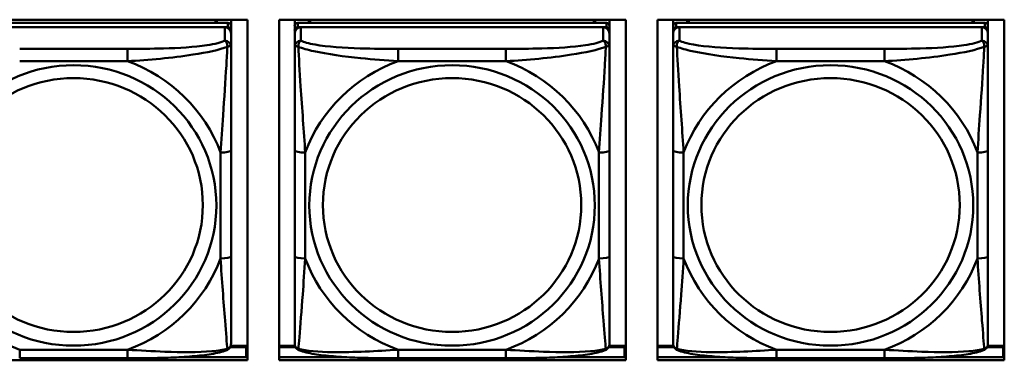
# Model space of a CAD drawing. Header units: inches. Extents: x 2.9 to 75, y -2.3 to 43.7.
# Tile 44 of 155: x 39.836 to 41.683, y 14.007 to 14.645. Entities that reach past the tile are written whole.
import ezdxf

# ---------------------------------------------------------------- set-up
doc = ezdxf.new("R2010")
doc.units = ezdxf.units.IN
doc.header["$MEASUREMENT"] = 0
doc.layers.add('Visible Edges(ROSSANSI)', color=7, linetype='Continuous', lineweight=50)
doc.layers.add('Visible Tangent Edges(ROSSANSI)', color=7, linetype='Continuous', lineweight=50)

msp = doc.modelspace()

# ---------------------------------------------------------------- linework, layer by layer
at = {"layer": 'Visible Edges(ROSSANSI)'}
for p, q in [((39.6124, 14.6452), (40.263, 14.6452)), ((40.2264, 14.6391), (39.6476, 14.6391)), ((39.6476, 14.6309), (40.2264, 14.6309)), ((40.2205, 14.6309), (39.6535, 14.6309)), ((40.205, 14.6452), (40.2019, 14.6391)), ((40.2057, 14.6452), (40.2057, 14.6391)), ((40.2323, 14.6452), (40.2323, 14.6333)), ((40.2323, 14.6251), (40.2323, 14.6333)), ((40.263, 14.6452), (40.263, 14.0065)), ((40.3224, 14.0065), (40.3224, 14.6452)), ((40.3224, 14.6452), (40.973, 14.6452)), ((40.3517, 14.6333), (40.3517, 14.6452)), ((40.3517, 14.6333), (40.3517, 14.6251)), ((40.9364, 14.6391), (40.3576, 14.6391)), ((40.3576, 14.6309), (40.9364, 14.6309)), ((40.9305, 14.6309), (40.3635, 14.6309)), ((40.3783, 14.6391), (40.3783, 14.6452)), ((40.3821, 14.6391), (40.379, 14.6452)), ((40.915, 14.6452), (40.9119, 14.6391)), ((40.9157, 14.6452), (40.9157, 14.6391)), ((40.9423, 14.6452), (40.9423, 14.6333)), ((40.9423, 14.6251), (40.9423, 14.6333)), ((40.973, 14.6452), (40.973, 14.0065)), ((41.0324, 14.0065), (41.0324, 14.6452)), ((41.0324, 14.6452), (41.683, 14.6452)), ((41.0617, 14.6333), (41.0617, 14.6452)), ((41.0617, 14.6333), (41.0617, 14.6251)), ((41.6464, 14.6391), (41.0676, 14.6391)), ((41.0676, 14.6309), (41.6464, 14.6309)), ((41.6405, 14.6309), (41.0735, 14.6309)), ((41.0883, 14.6391), (41.0883, 14.6452)), ((41.0921, 14.6391), (41.089, 14.6452)), ((41.625, 14.6452), (41.6219, 14.6391)), ((41.6257, 14.6452), (41.6257, 14.6391)), ((41.6523, 14.6452), (41.6523, 14.6333)), ((41.6523, 14.6251), (41.6523, 14.6333)), ((41.683, 14.6452), (41.683, 14.0065)), ((40.2323, 14.6251), (40.2323, 14.6193)), ((40.2323, 14.5944), (40.2323, 14.6193)), ((40.3517, 14.6193), (40.3517, 14.6251)), ((40.3517, 14.6193), (40.3517, 14.5944)), ((40.9423, 14.6251), (40.9423, 14.6193)), ((40.9423, 14.5944), (40.9423, 14.6193)), ((41.0617, 14.6193), (41.0617, 14.6251)), ((41.0617, 14.6193), (41.0617, 14.5944)), ((41.6523, 14.6251), (41.6523, 14.6193)), ((41.6523, 14.5944), (41.6523, 14.6193)), ((40.2323, 14.2013), (40.2323, 14.3999)), ((40.3517, 14.3999), (40.3517, 14.2013)), ((40.9423, 14.2013), (40.9423, 14.3999)), ((41.0617, 14.3999), (41.0617, 14.2013)), ((41.6523, 14.2013), (41.6523, 14.3999)), ((40.2307, 14.0313), (40.2607, 14.0313)), ((40.263, 14.0336), (40.2317, 14.0336)), ((40.2607, 14.0313), (40.2607, 14.0126)), ((40.263, 14.0235), (40.2607, 14.0235)), ((40.3523, 14.0336), (40.3224, 14.0336)), ((40.3224, 14.0313), (40.3533, 14.0313)), ((40.9407, 14.0313), (40.9707, 14.0313)), ((40.973, 14.0336), (40.9417, 14.0336)), ((40.9707, 14.0313), (40.9707, 14.0126)), ((40.973, 14.0235), (40.9707, 14.0235)), ((41.0623, 14.0336), (41.0324, 14.0336)), ((41.0324, 14.0313), (41.0633, 14.0313)), ((41.6507, 14.0313), (41.6807, 14.0313)), ((41.683, 14.0336), (41.6517, 14.0336)), ((41.6807, 14.0313), (41.6807, 14.0126)), ((41.683, 14.0235), (41.6807, 14.0235)), ((40.263, 14.0065), (39.6124, 14.0065)), ((40.0381, 14.0103), (39.8358, 14.0103)), ((40.1397, 14.0126), (40.263, 14.0126)), ((40.3224, 14.0126), (40.4443, 14.0126)), ((40.973, 14.0065), (40.3224, 14.0065)), ((40.7481, 14.0103), (40.5458, 14.0103)), ((40.8497, 14.0126), (40.973, 14.0126)), ((41.0324, 14.0126), (41.1543, 14.0126)), ((41.683, 14.0065), (41.0324, 14.0065)), ((41.4581, 14.0103), (41.2558, 14.0103)), ((41.5597, 14.0126), (41.683, 14.0126))]:
    msp.add_line(p, q, dxfattribs=at)
for centre, major_axis, start_param, end_param in [((40.2205, 14.6193), (0.0118, 0), 0, 1.570796), ((40.2264, 14.6333), (0.00591, 0), 0, 1.570796), ((40.2264, 14.6251), (0.00591, 0), 0, 1.570796), ((40.3576, 14.6333), (-0.00591, 0), 4.712389, 6.283185), ((40.3576, 14.6251), (-0.00591, 0), 4.712389, 6.283185), ((40.3635, 14.6193), (-0.0118, 0), 4.712389, 6.283185), ((40.9305, 14.6193), (0.0118, 0), 0, 1.570796), ((40.9364, 14.6333), (0.00591, 0), 0, 1.570796), ((40.9364, 14.6251), (0.00591, 0), 0, 1.570796), ((41.0676, 14.6333), (-0.00591, 0), 4.712389, 6.283185), ((41.0676, 14.6251), (-0.00591, 0), 4.712389, 6.283185), ((41.0735, 14.6193), (-0.0118, 0), 4.712389, 6.283185), ((41.6405, 14.6193), (0.0118, 0), 0, 1.570796), ((41.6464, 14.6333), (0.00591, 0), 0, 1.570796), ((41.6464, 14.6251), (0.00591, 0), 0, 1.570796)]:
    msp.add_ellipse(centre, major_axis=major_axis, ratio=0.981793, start_param=start_param, end_param=end_param, dxfattribs=at)
for points, knots in [([(40.2323, 14.3999), (40.2323, 14.4231), (40.2323, 14.4469), (40.2323, 14.4705), (40.2323, 14.5016), (40.2323, 14.5339), (40.2323, 14.5607), (40.2323, 14.5746), (40.2323, 14.5867), (40.2323, 14.5944)], [0.2569537, 0.2569537, 0.2569537, 0.2569537, 0.4371919, 0.4371919, 0.4371919, 0.6739428, 0.6739428, 0.6739428, 0.7963818, 0.7963818, 0.7963818, 0.7963818]), ([(40.3517, 14.5944), (40.3517, 14.5853), (40.3517, 14.57), (40.3517, 14.5528), (40.3517, 14.5264), (40.3517, 14.4961), (40.3517, 14.4667), (40.3517, 14.4443), (40.3517, 14.4219), (40.3517, 14.3999)], [-0.7968224, -0.7968224, -0.7968224, -0.7968224, -0.6514613, -0.6514613, -0.6514613, -0.427691, -0.427691, -0.427691, -0.2569517, -0.2569517, -0.2569517, -0.2569517]), ([(40.9423, 14.3999), (40.9423, 14.4231), (40.9423, 14.4469), (40.9423, 14.4705), (40.9423, 14.5016), (40.9423, 14.5339), (40.9423, 14.5607), (40.9423, 14.5746), (40.9423, 14.5867), (40.9423, 14.5944)], [0.2569537, 0.2569537, 0.2569537, 0.2569537, 0.4371919, 0.4371919, 0.4371919, 0.6739428, 0.6739428, 0.6739428, 0.7963818, 0.7963818, 0.7963818, 0.7963818]), ([(41.0617, 14.5944), (41.0617, 14.5853), (41.0617, 14.57), (41.0617, 14.5528), (41.0617, 14.5264), (41.0617, 14.4961), (41.0617, 14.4667), (41.0617, 14.4443), (41.0617, 14.4219), (41.0617, 14.3999)], [-0.7968224, -0.7968224, -0.7968224, -0.7968224, -0.6514613, -0.6514613, -0.6514613, -0.427691, -0.427691, -0.427691, -0.2569517, -0.2569517, -0.2569517, -0.2569517]), ([(41.6523, 14.3999), (41.6523, 14.4231), (41.6523, 14.4469), (41.6523, 14.4705), (41.6523, 14.5016), (41.6523, 14.5339), (41.6523, 14.5607), (41.6523, 14.5746), (41.6523, 14.5867), (41.6523, 14.5944)], [0.2569537, 0.2569537, 0.2569537, 0.2569537, 0.4371919, 0.4371919, 0.4371919, 0.6739428, 0.6739428, 0.6739428, 0.7963818, 0.7963818, 0.7963818, 0.7963818]), ([(40.2323, 14.0378), (40.2323, 14.0399), (40.2323, 14.0492), (40.2323, 14.0619), (40.2323, 14.0815), (40.2323, 14.1084), (40.2323, 14.1361), (40.2323, 14.1572), (40.2323, 14.1793), (40.2323, 14.2013)], [-0.7968224, -0.7968224, -0.7968224, -0.7968224, -0.6514613, -0.6514613, -0.6514613, -0.427691, -0.427691, -0.427691, -0.2569517, -0.2569517, -0.2569517, -0.2569517]), ([(40.3517, 14.2013), (40.3517, 14.1781), (40.3517, 14.1547), (40.3517, 14.1325), (40.3517, 14.1033), (40.3517, 14.075), (40.3517, 14.0562), (40.3517, 14.0464), (40.3517, 14.0396), (40.3517, 14.0378)], [0.2569537, 0.2569537, 0.2569537, 0.2569537, 0.4371919, 0.4371919, 0.4371919, 0.6739428, 0.6739428, 0.6739428, 0.7963818, 0.7963818, 0.7963818, 0.7963818]), ([(40.9423, 14.0378), (40.9423, 14.0399), (40.9423, 14.0492), (40.9423, 14.0619), (40.9423, 14.0815), (40.9423, 14.1084), (40.9423, 14.1361), (40.9423, 14.1572), (40.9423, 14.1793), (40.9423, 14.2013)], [-0.7968224, -0.7968224, -0.7968224, -0.7968224, -0.6514613, -0.6514613, -0.6514613, -0.427691, -0.427691, -0.427691, -0.2569517, -0.2569517, -0.2569517, -0.2569517]), ([(41.0617, 14.2013), (41.0617, 14.1781), (41.0617, 14.1547), (41.0617, 14.1325), (41.0617, 14.1033), (41.0617, 14.075), (41.0617, 14.0562), (41.0617, 14.0464), (41.0617, 14.0396), (41.0617, 14.0378)], [0.2569537, 0.2569537, 0.2569537, 0.2569537, 0.4371919, 0.4371919, 0.4371919, 0.6739428, 0.6739428, 0.6739428, 0.7963818, 0.7963818, 0.7963818, 0.7963818]), ([(41.6523, 14.0378), (41.6523, 14.0399), (41.6523, 14.0492), (41.6523, 14.0619), (41.6523, 14.0815), (41.6523, 14.1084), (41.6523, 14.1361), (41.6523, 14.1572), (41.6523, 14.1793), (41.6523, 14.2013)], [-0.7968224, -0.7968224, -0.7968224, -0.7968224, -0.6514613, -0.6514613, -0.6514613, -0.427691, -0.427691, -0.427691, -0.2569517, -0.2569517, -0.2569517, -0.2569517]), ([(40.2242, 14.0255), (40.2158, 14.022), (40.2063, 14.02), (40.1843, 14.0163), (40.1721, 14.015), (40.1464, 14.0129), (40.1331, 14.0121), (40.1062, 14.0111), (40.0926, 14.0108), (40.0654, 14.0104), (40.0517, 14.0103), (40.0381, 14.0103)], [-0.7703505, -0.7703505, -0.7703505, -0.7703505, -0.6676711, -0.6676711, -0.5649918, -0.5649918, -0.4623124, -0.4623124, -0.3596331, -0.3596331, -0.2569537, -0.2569537, -0.2569537, -0.2569537]), ([(40.2242, 14.0255), (40.2253, 14.0259), (40.2264, 14.0265), (40.2283, 14.0281), (40.2292, 14.029), (40.2306, 14.031), (40.2311, 14.032), (40.2318, 14.0339), (40.232, 14.0348), (40.2322, 14.0364), (40.2323, 14.0371), (40.2323, 14.0378)], [0.02510739, 0.02510739, 0.02510739, 0.02510739, 0.03073999, 0.03073999, 0.03637259, 0.03637259, 0.0420052, 0.0420052, 0.0476378, 0.0476378, 0.0532704, 0.0532704, 0.0532704, 0.0532704]), ([(40.3598, 14.0255), (40.3587, 14.0259), (40.3576, 14.0265), (40.3557, 14.0281), (40.3548, 14.029), (40.3534, 14.031), (40.3529, 14.032), (40.3522, 14.0339), (40.352, 14.0348), (40.3518, 14.0364), (40.3517, 14.0371), (40.3517, 14.0378)], [0.02510739, 0.02510739, 0.02510739, 0.02510739, 0.03073999, 0.03073999, 0.03637259, 0.03637259, 0.0420052, 0.0420052, 0.0476378, 0.0476378, 0.0532704, 0.0532704, 0.0532704, 0.0532704]), ([(40.5458, 14.0103), (40.5323, 14.0103), (40.5187, 14.0104), (40.4914, 14.0108), (40.4778, 14.0111), (40.4509, 14.0121), (40.4376, 14.0129), (40.4119, 14.015), (40.3998, 14.0163), (40.3777, 14.02), (40.3682, 14.022), (40.3598, 14.0255)], [0.2569517, 0.2569517, 0.2569517, 0.2569517, 0.3597049, 0.3597049, 0.4624581, 0.4624581, 0.5652112, 0.5652112, 0.6679644, 0.6679644, 0.7707176, 0.7707176, 0.7707176, 0.7707176]), ([(40.9342, 14.0255), (40.9258, 14.022), (40.9163, 14.02), (40.8943, 14.0163), (40.8821, 14.015), (40.8564, 14.0129), (40.8431, 14.0121), (40.8162, 14.0111), (40.8026, 14.0108), (40.7754, 14.0104), (40.7617, 14.0103), (40.7481, 14.0103)], [-0.7703505, -0.7703505, -0.7703505, -0.7703505, -0.6676711, -0.6676711, -0.5649918, -0.5649918, -0.4623124, -0.4623124, -0.3596331, -0.3596331, -0.2569537, -0.2569537, -0.2569537, -0.2569537]), ([(40.9342, 14.0255), (40.9353, 14.0259), (40.9364, 14.0265), (40.9383, 14.0281), (40.9392, 14.029), (40.9406, 14.031), (40.9411, 14.032), (40.9418, 14.0339), (40.942, 14.0348), (40.9422, 14.0364), (40.9423, 14.0371), (40.9423, 14.0378)], [0.02510739, 0.02510739, 0.02510739, 0.02510739, 0.03073999, 0.03073999, 0.03637259, 0.03637259, 0.0420052, 0.0420052, 0.0476378, 0.0476378, 0.0532704, 0.0532704, 0.0532704, 0.0532704]), ([(41.0698, 14.0255), (41.0687, 14.0259), (41.0676, 14.0265), (41.0657, 14.0281), (41.0648, 14.029), (41.0634, 14.031), (41.0629, 14.032), (41.0622, 14.0339), (41.062, 14.0348), (41.0618, 14.0364), (41.0617, 14.0371), (41.0617, 14.0378)], [0.02510739, 0.02510739, 0.02510739, 0.02510739, 0.03073999, 0.03073999, 0.03637259, 0.03637259, 0.0420052, 0.0420052, 0.0476378, 0.0476378, 0.0532704, 0.0532704, 0.0532704, 0.0532704]), ([(41.2558, 14.0103), (41.2423, 14.0103), (41.2287, 14.0104), (41.2014, 14.0108), (41.1878, 14.0111), (41.1609, 14.0121), (41.1476, 14.0129), (41.1219, 14.015), (41.1098, 14.0163), (41.0877, 14.02), (41.0782, 14.022), (41.0698, 14.0255)], [0.2569517, 0.2569517, 0.2569517, 0.2569517, 0.3597049, 0.3597049, 0.4624581, 0.4624581, 0.5652112, 0.5652112, 0.6679644, 0.6679644, 0.7707176, 0.7707176, 0.7707176, 0.7707176]), ([(41.6442, 14.0255), (41.6358, 14.022), (41.6263, 14.02), (41.6043, 14.0163), (41.5921, 14.015), (41.5664, 14.0129), (41.5531, 14.0121), (41.5262, 14.0111), (41.5126, 14.0108), (41.4854, 14.0104), (41.4717, 14.0103), (41.4581, 14.0103)], [-0.7703505, -0.7703505, -0.7703505, -0.7703505, -0.6676711, -0.6676711, -0.5649918, -0.5649918, -0.4623124, -0.4623124, -0.3596331, -0.3596331, -0.2569537, -0.2569537, -0.2569537, -0.2569537]), ([(41.6442, 14.0255), (41.6453, 14.0259), (41.6464, 14.0265), (41.6483, 14.0281), (41.6492, 14.029), (41.6506, 14.031), (41.6511, 14.032), (41.6518, 14.0339), (41.652, 14.0348), (41.6522, 14.0364), (41.6523, 14.0371), (41.6523, 14.0378)], [0.02510739, 0.02510739, 0.02510739, 0.02510739, 0.03073999, 0.03073999, 0.03637259, 0.03637259, 0.0420052, 0.0420052, 0.0476378, 0.0476378, 0.0532704, 0.0532704, 0.0532704, 0.0532704])]:
    msp.add_open_spline(points, degree=3, knots=knots, dxfattribs=at)
at = {"layer": 'Visible Tangent Edges(ROSSANSI)'}
for p, q in [((40.2205, 14.6309), (40.2205, 14.606)), ((40.2264, 14.6391), (40.2264, 14.6309)), ((40.3576, 14.6309), (40.3576, 14.6391)), ((40.3635, 14.606), (40.3635, 14.6309)), ((40.9305, 14.6309), (40.9305, 14.606)), ((40.9364, 14.6391), (40.9364, 14.6309)), ((41.0676, 14.6309), (41.0676, 14.6391)), ((41.0735, 14.606), (41.0735, 14.6309)), ((41.6405, 14.6309), (41.6405, 14.606)), ((41.6464, 14.6391), (41.6464, 14.6309)), ((40.0381, 14.5905), (39.8358, 14.5905)), ((40.0381, 14.5905), (40.0381, 14.5674)), ((40.5458, 14.5905), (40.5458, 14.5674)), ((40.7481, 14.5905), (40.5458, 14.5905)), ((40.7481, 14.5905), (40.7481, 14.5674)), ((41.2558, 14.5905), (41.2558, 14.5674)), ((41.4581, 14.5905), (41.2558, 14.5905)), ((41.4581, 14.5905), (41.4581, 14.5674)), ((39.8358, 14.5674), (40.0381, 14.5674)), ((40.5458, 14.5674), (40.7481, 14.5674)), ((41.2558, 14.5674), (41.4581, 14.5674)), ((40.2126, 14.3962), (40.2126, 14.1975)), ((40.3714, 14.1975), (40.3714, 14.3962)), ((40.9226, 14.3962), (40.9226, 14.1975)), ((41.0814, 14.1975), (41.0814, 14.3962)), ((41.6326, 14.3962), (41.6326, 14.1975)), ((40.0381, 14.0263), (39.8358, 14.0263)), ((39.8358, 14.0103), (39.8358, 14.0263)), ((40.0381, 14.0103), (40.0381, 14.0263)), ((40.7481, 14.0263), (40.5458, 14.0263)), ((40.5458, 14.0103), (40.5458, 14.0263)), ((40.7481, 14.0103), (40.7481, 14.0263)), ((41.4581, 14.0263), (41.2558, 14.0263)), ((41.2558, 14.0103), (41.2558, 14.0263)), ((41.4581, 14.0103), (41.4581, 14.0263))]:
    msp.add_line(p, q, dxfattribs=at)
for centre, major_axis, ratio, start_param, end_param in [((40.2205, 14.5944), (0.0118, 0), 0.981793, 0, 1.570796), ((40.3635, 14.5944), (-0.0118, 0), 0.981793, 4.712389, 6.283185), ((40.9305, 14.5944), (0.0118, 0), 0.981793, 0, 1.570796), ((41.0735, 14.5944), (-0.0118, 0), 0.981793, 4.712389, 6.283185), ((41.6405, 14.5944), (0.0118, 0), 0.981793, 0, 1.570796), ((39.937, 14.2969), (0.2936, 0), 0.981793, 0.351767, 1.21903), ((40.647, 14.2969), (-0.2936, 0), 0.981793, 5.064156, 5.931419), ((40.647, 14.2969), (0.2936, 0), 0.981793, 0.351767, 1.21903), ((41.357, 14.2969), (-0.2936, 0), 0.981793, 5.064156, 5.931419), ((41.357, 14.2969), (0.2936, 0), 0.981793, 0.351767, 1.21903), ((40.2126, 14.3999), (0.0197, 0), 0.189952, 4.712389, 6.283185), ((40.3714, 14.3999), (-0.0197, 0), 0.189952, 0, 1.570796), ((40.9226, 14.3999), (0.0197, 0), 0.189952, 4.712389, 6.283185), ((41.0814, 14.3999), (-0.0197, 0), 0.189952, 0, 1.570796), ((41.6326, 14.3999), (0.0197, 0), 0.189952, 4.712389, 6.283185), ((39.937, 14.2969), (-0.2936, 0), 0.981793, 0.351767, 1.21903), ((39.937, 14.2969), (0.2936, 0), 0.981793, 5.064156, 5.931419), ((40.2126, 14.2013), (0.0197, 0), 0.189952, 4.712389, 6.283185), ((40.3714, 14.2013), (-0.0197, 0), 0.189952, 0, 1.570796), ((40.647, 14.2969), (-0.2936, 0), 0.981793, 0.351767, 1.21903), ((40.647, 14.2969), (0.2936, 0), 0.981793, 5.064156, 5.931419), ((40.9226, 14.2013), (0.0197, 0), 0.189952, 4.712389, 6.283185), ((41.0814, 14.2013), (-0.0197, 0), 0.189952, 0, 1.570796), ((41.357, 14.2969), (-0.2936, 0), 0.981793, 0.351767, 1.21903), ((41.357, 14.2969), (0.2936, 0), 0.981793, 5.064156, 5.931419), ((41.6326, 14.2013), (0.0197, 0), 0.189952, 4.712389, 6.283185)]:
    msp.add_ellipse(centre, major_axis=major_axis, ratio=ratio, start_param=start_param, end_param=end_param, dxfattribs=at)
for centre, major_axis in [((39.937, 14.2969), (-0.2678, 0)), ((40.647, 14.2969), (-0.2678, 0)), ((41.357, 14.2969), (-0.2678, 0)), ((39.937, 14.2977), (-0.2424, 0)), ((40.647, 14.2977), (-0.2424, 0)), ((41.357, 14.2977), (-0.2424, 0))]:
    msp.add_ellipse(centre, major_axis=major_axis, ratio=0.981793, dxfattribs=at)
for points, knots in [([(40.2205, 14.606), (40.2147, 14.6025), (40.2022, 14.5995), (40.187, 14.5973), (40.1636, 14.5938), (40.1345, 14.5921), (40.1054, 14.5913), (40.0832, 14.5907), (40.0606, 14.5905), (40.0381, 14.5905)], [-0.7968224, -0.7968224, -0.7968224, -0.7968224, -0.6514613, -0.6514613, -0.6514613, -0.427691, -0.427691, -0.427691, -0.2569517, -0.2569517, -0.2569517, -0.2569517]), ([(40.0381, 14.5674), (40.0786, 14.5698), (40.121, 14.5735), (40.1866, 14.5836), (40.2111, 14.5887), (40.2254, 14.5945)], [0.2569517, 0.2569517, 0.2569517, 0.2569517, 0.5559983, 0.5559983, 0.7482818, 0.7482818, 0.7482818, 0.7482818]), ([(40.2254, 14.5945), (40.2249, 14.5845), (40.2243, 14.5724), (40.2218, 14.5303), (40.2195, 14.4971), (40.2156, 14.4421), (40.214, 14.419), (40.2126, 14.3962)], [-0.7478145, -0.7478145, -0.7478145, -0.7478145, -0.6493253, -0.6493253, -0.427691, -0.427691, -0.2569537, -0.2569537, -0.2569537, -0.2569537]), ([(40.2205, 14.606), (40.221, 14.6057), (40.2215, 14.6054), (40.2224, 14.6046), (40.2228, 14.6041), (40.2234, 14.6034), (40.2236, 14.603), (40.2239, 14.6025), (40.224, 14.6022), (40.2243, 14.6015), (40.2245, 14.601), (40.225, 14.5996), (40.2252, 14.5986), (40.2254, 14.5966), (40.2254, 14.5956), (40.2254, 14.5945)], [-0.0532704, -0.0532704, -0.0532704, -0.0532704, -0.04377373, -0.04377373, -0.03521335, -0.03521335, -0.02986312, -0.02986312, -0.02651922, -0.02651922, -0.01983142, -0.01983142, -0.00913095, -0.00913095, 0.00023197, 0.00023197, 0.00023197, 0.00023197]), ([(40.2254, 14.5945), (40.2263, 14.5947), (40.227, 14.595), (40.2285, 14.5954), (40.2291, 14.5955), (40.23, 14.5956), (40.2304, 14.5956), (40.2308, 14.5956), (40.2309, 14.5956), (40.2312, 14.5955), (40.2314, 14.5955), (40.2318, 14.5953), (40.232, 14.5952), (40.2322, 14.5948), (40.2323, 14.5946), (40.2323, 14.5944)], [-0.00023197, -0.00023197, -0.00023197, -0.00023197, 0.00913095, 0.00913095, 0.01983142, 0.01983142, 0.02651922, 0.02651922, 0.02986312, 0.02986312, 0.03521335, 0.03521335, 0.04377373, 0.04377373, 0.0532704, 0.0532704, 0.0532704, 0.0532704]), ([(40.3517, 14.5944), (40.3517, 14.5946), (40.3518, 14.5948), (40.352, 14.5952), (40.3522, 14.5953), (40.3526, 14.5955), (40.3528, 14.5955), (40.3531, 14.5956), (40.3532, 14.5956), (40.3536, 14.5956), (40.3539, 14.5956), (40.3549, 14.5955), (40.3555, 14.5954), (40.357, 14.595), (40.3577, 14.5947), (40.3586, 14.5945)], [-0.0532704, -0.0532704, -0.0532704, -0.0532704, -0.04377373, -0.04377373, -0.03521335, -0.03521335, -0.02986312, -0.02986312, -0.02651922, -0.02651922, -0.01983142, -0.01983142, -0.00913095, -0.00913095, 0.00023197, 0.00023197, 0.00023197, 0.00023197]), ([(40.3586, 14.5945), (40.3586, 14.5956), (40.3586, 14.5966), (40.3588, 14.5986), (40.359, 14.5996), (40.3595, 14.601), (40.3597, 14.6015), (40.36, 14.6022), (40.3601, 14.6025), (40.3604, 14.603), (40.3606, 14.6034), (40.3612, 14.6041), (40.3616, 14.6046), (40.3625, 14.6054), (40.363, 14.6057), (40.3635, 14.606)], [-0.00023197, -0.00023197, -0.00023197, -0.00023197, 0.00913095, 0.00913095, 0.01983142, 0.01983142, 0.02651922, 0.02651922, 0.02986312, 0.02986312, 0.03521335, 0.03521335, 0.04377373, 0.04377373, 0.0532704, 0.0532704, 0.0532704, 0.0532704]), ([(40.3586, 14.5945), (40.3662, 14.5915), (40.3762, 14.5886), (40.4133, 14.5805), (40.445, 14.5762), (40.4992, 14.5706), (40.5225, 14.5687), (40.5458, 14.5674)], [-0.7478145, -0.7478145, -0.7478145, -0.7478145, -0.6493253, -0.6493253, -0.427691, -0.427691, -0.2569537, -0.2569537, -0.2569537, -0.2569537]), ([(40.3714, 14.3962), (40.369, 14.4359), (40.3657, 14.478), (40.3611, 14.548), (40.3595, 14.5755), (40.3586, 14.5945)], [0.2569517, 0.2569517, 0.2569517, 0.2569517, 0.5559983, 0.5559983, 0.7482818, 0.7482818, 0.7482818, 0.7482818]), ([(40.5458, 14.5905), (40.5222, 14.5905), (40.4982, 14.5907), (40.4748, 14.5914), (40.4442, 14.5924), (40.4133, 14.5944), (40.39, 14.5984), (40.378, 14.6004), (40.3684, 14.603), (40.3635, 14.606)], [0.2569537, 0.2569537, 0.2569537, 0.2569537, 0.4371919, 0.4371919, 0.4371919, 0.6739428, 0.6739428, 0.6739428, 0.7963818, 0.7963818, 0.7963818, 0.7963818]), ([(40.9305, 14.606), (40.9247, 14.6025), (40.9122, 14.5995), (40.897, 14.5973), (40.8736, 14.5938), (40.8445, 14.5921), (40.8154, 14.5913), (40.7932, 14.5907), (40.7706, 14.5905), (40.7481, 14.5905)], [-0.7968224, -0.7968224, -0.7968224, -0.7968224, -0.6514613, -0.6514613, -0.6514613, -0.427691, -0.427691, -0.427691, -0.2569517, -0.2569517, -0.2569517, -0.2569517]), ([(40.7481, 14.5674), (40.7886, 14.5698), (40.831, 14.5735), (40.8966, 14.5836), (40.9211, 14.5887), (40.9354, 14.5945)], [0.2569517, 0.2569517, 0.2569517, 0.2569517, 0.5559983, 0.5559983, 0.7482818, 0.7482818, 0.7482818, 0.7482818]), ([(40.9354, 14.5945), (40.9349, 14.5845), (40.9343, 14.5724), (40.9318, 14.5303), (40.9295, 14.4971), (40.9256, 14.4421), (40.924, 14.419), (40.9226, 14.3962)], [-0.7478145, -0.7478145, -0.7478145, -0.7478145, -0.6493253, -0.6493253, -0.427691, -0.427691, -0.2569537, -0.2569537, -0.2569537, -0.2569537]), ([(40.9305, 14.606), (40.931, 14.6057), (40.9315, 14.6054), (40.9324, 14.6046), (40.9328, 14.6041), (40.9334, 14.6034), (40.9336, 14.603), (40.9339, 14.6025), (40.934, 14.6022), (40.9343, 14.6015), (40.9345, 14.601), (40.935, 14.5996), (40.9352, 14.5986), (40.9354, 14.5966), (40.9354, 14.5956), (40.9354, 14.5945)], [-0.0532704, -0.0532704, -0.0532704, -0.0532704, -0.04377373, -0.04377373, -0.03521335, -0.03521335, -0.02986312, -0.02986312, -0.02651922, -0.02651922, -0.01983142, -0.01983142, -0.00913095, -0.00913095, 0.00023197, 0.00023197, 0.00023197, 0.00023197]), ([(40.9354, 14.5945), (40.9363, 14.5947), (40.937, 14.595), (40.9385, 14.5954), (40.9391, 14.5955), (40.94, 14.5956), (40.9404, 14.5956), (40.9408, 14.5956), (40.9409, 14.5956), (40.9412, 14.5955), (40.9414, 14.5955), (40.9418, 14.5953), (40.942, 14.5952), (40.9422, 14.5948), (40.9423, 14.5946), (40.9423, 14.5944)], [-0.00023197, -0.00023197, -0.00023197, -0.00023197, 0.00913095, 0.00913095, 0.01983142, 0.01983142, 0.02651922, 0.02651922, 0.02986312, 0.02986312, 0.03521335, 0.03521335, 0.04377373, 0.04377373, 0.0532704, 0.0532704, 0.0532704, 0.0532704]), ([(41.0617, 14.5944), (41.0617, 14.5946), (41.0618, 14.5948), (41.062, 14.5952), (41.0622, 14.5953), (41.0626, 14.5955), (41.0628, 14.5955), (41.0631, 14.5956), (41.0632, 14.5956), (41.0636, 14.5956), (41.0639, 14.5956), (41.0649, 14.5955), (41.0655, 14.5954), (41.067, 14.595), (41.0677, 14.5947), (41.0686, 14.5945)], [-0.0532704, -0.0532704, -0.0532704, -0.0532704, -0.04377373, -0.04377373, -0.03521335, -0.03521335, -0.02986312, -0.02986312, -0.02651922, -0.02651922, -0.01983142, -0.01983142, -0.00913095, -0.00913095, 0.00023197, 0.00023197, 0.00023197, 0.00023197]), ([(41.0686, 14.5945), (41.0686, 14.5956), (41.0686, 14.5966), (41.0688, 14.5986), (41.069, 14.5996), (41.0695, 14.601), (41.0697, 14.6015), (41.07, 14.6022), (41.0701, 14.6025), (41.0704, 14.603), (41.0706, 14.6034), (41.0712, 14.6041), (41.0716, 14.6046), (41.0725, 14.6054), (41.073, 14.6057), (41.0735, 14.606)], [-0.00023197, -0.00023197, -0.00023197, -0.00023197, 0.00913095, 0.00913095, 0.01983142, 0.01983142, 0.02651922, 0.02651922, 0.02986312, 0.02986312, 0.03521335, 0.03521335, 0.04377373, 0.04377373, 0.0532704, 0.0532704, 0.0532704, 0.0532704]), ([(41.0686, 14.5945), (41.0762, 14.5915), (41.0862, 14.5886), (41.1233, 14.5805), (41.155, 14.5762), (41.2092, 14.5706), (41.2325, 14.5687), (41.2558, 14.5674)], [-0.7478145, -0.7478145, -0.7478145, -0.7478145, -0.6493253, -0.6493253, -0.427691, -0.427691, -0.2569537, -0.2569537, -0.2569537, -0.2569537]), ([(41.0814, 14.3962), (41.079, 14.4359), (41.0757, 14.478), (41.0711, 14.548), (41.0695, 14.5755), (41.0686, 14.5945)], [0.2569517, 0.2569517, 0.2569517, 0.2569517, 0.5559983, 0.5559983, 0.7482818, 0.7482818, 0.7482818, 0.7482818]), ([(41.2558, 14.5905), (41.2322, 14.5905), (41.2082, 14.5907), (41.1848, 14.5914), (41.1542, 14.5924), (41.1233, 14.5944), (41.1, 14.5984), (41.088, 14.6004), (41.0784, 14.603), (41.0735, 14.606)], [0.2569537, 0.2569537, 0.2569537, 0.2569537, 0.4371919, 0.4371919, 0.4371919, 0.6739428, 0.6739428, 0.6739428, 0.7963818, 0.7963818, 0.7963818, 0.7963818]), ([(41.6405, 14.606), (41.6347, 14.6025), (41.6222, 14.5995), (41.607, 14.5973), (41.5836, 14.5938), (41.5545, 14.5921), (41.5254, 14.5913), (41.5032, 14.5907), (41.4806, 14.5905), (41.4581, 14.5905)], [-0.7968224, -0.7968224, -0.7968224, -0.7968224, -0.6514613, -0.6514613, -0.6514613, -0.427691, -0.427691, -0.427691, -0.2569517, -0.2569517, -0.2569517, -0.2569517]), ([(41.4581, 14.5674), (41.4986, 14.5698), (41.541, 14.5735), (41.6066, 14.5836), (41.6311, 14.5887), (41.6454, 14.5945)], [0.2569517, 0.2569517, 0.2569517, 0.2569517, 0.5559983, 0.5559983, 0.7482818, 0.7482818, 0.7482818, 0.7482818]), ([(41.6454, 14.5945), (41.6449, 14.5845), (41.6443, 14.5724), (41.6418, 14.5303), (41.6395, 14.4971), (41.6356, 14.4421), (41.634, 14.419), (41.6326, 14.3962)], [-0.7478145, -0.7478145, -0.7478145, -0.7478145, -0.6493253, -0.6493253, -0.427691, -0.427691, -0.2569537, -0.2569537, -0.2569537, -0.2569537]), ([(41.6405, 14.606), (41.641, 14.6057), (41.6415, 14.6054), (41.6424, 14.6046), (41.6428, 14.6041), (41.6434, 14.6034), (41.6436, 14.603), (41.6439, 14.6025), (41.644, 14.6022), (41.6443, 14.6015), (41.6445, 14.601), (41.645, 14.5996), (41.6452, 14.5986), (41.6454, 14.5966), (41.6454, 14.5956), (41.6454, 14.5945)], [-0.0532704, -0.0532704, -0.0532704, -0.0532704, -0.04377373, -0.04377373, -0.03521335, -0.03521335, -0.02986312, -0.02986312, -0.02651922, -0.02651922, -0.01983142, -0.01983142, -0.00913095, -0.00913095, 0.00023197, 0.00023197, 0.00023197, 0.00023197]), ([(41.6454, 14.5945), (41.6463, 14.5947), (41.647, 14.595), (41.6485, 14.5954), (41.6491, 14.5955), (41.65, 14.5956), (41.6504, 14.5956), (41.6508, 14.5956), (41.6509, 14.5956), (41.6512, 14.5955), (41.6514, 14.5955), (41.6518, 14.5953), (41.652, 14.5952), (41.6522, 14.5948), (41.6523, 14.5946), (41.6523, 14.5944)], [-0.00023197, -0.00023197, -0.00023197, -0.00023197, 0.00913095, 0.00913095, 0.01983142, 0.01983142, 0.02651922, 0.02651922, 0.02986312, 0.02986312, 0.03521335, 0.03521335, 0.04377373, 0.04377373, 0.0532704, 0.0532704, 0.0532704, 0.0532704]), ([(40.2126, 14.1975), (40.215, 14.1578), (40.2183, 14.1167), (40.2229, 14.0578), (40.2245, 14.0373), (40.2254, 14.0281)], [0.2569517, 0.2569517, 0.2569517, 0.2569517, 0.5559983, 0.5559983, 0.7482818, 0.7482818, 0.7482818, 0.7482818]), ([(40.3586, 14.0281), (40.3591, 14.0332), (40.3597, 14.0407), (40.3622, 14.0714), (40.3645, 14.1005), (40.3684, 14.152), (40.37, 14.1745), (40.3714, 14.1975)], [-0.7478145, -0.7478145, -0.7478145, -0.7478145, -0.6493253, -0.6493253, -0.427691, -0.427691, -0.2569537, -0.2569537, -0.2569537, -0.2569537]), ([(40.9226, 14.1975), (40.925, 14.1578), (40.9283, 14.1167), (40.9329, 14.0578), (40.9345, 14.0373), (40.9354, 14.0281)], [0.2569517, 0.2569517, 0.2569517, 0.2569517, 0.5559983, 0.5559983, 0.7482818, 0.7482818, 0.7482818, 0.7482818]), ([(41.0686, 14.0281), (41.0691, 14.0332), (41.0697, 14.0407), (41.0722, 14.0714), (41.0745, 14.1005), (41.0784, 14.152), (41.08, 14.1745), (41.0814, 14.1975)], [-0.7478145, -0.7478145, -0.7478145, -0.7478145, -0.6493253, -0.6493253, -0.427691, -0.427691, -0.2569537, -0.2569537, -0.2569537, -0.2569537]), ([(41.6326, 14.1975), (41.635, 14.1578), (41.6383, 14.1167), (41.6429, 14.0578), (41.6445, 14.0373), (41.6454, 14.0281)], [0.2569517, 0.2569517, 0.2569517, 0.2569517, 0.5559983, 0.5559983, 0.7482818, 0.7482818, 0.7482818, 0.7482818]), ([(40.2254, 14.0281), (40.2178, 14.0261), (40.2078, 14.0245), (40.1707, 14.0212), (40.139, 14.0214), (40.0847, 14.0235), (40.0615, 14.0248), (40.0381, 14.0263)], [-0.7478145, -0.7478145, -0.7478145, -0.7478145, -0.6493253, -0.6493253, -0.427691, -0.427691, -0.2569537, -0.2569537, -0.2569537, -0.2569537]), ([(40.2254, 14.0281), (40.2254, 14.0276), (40.2254, 14.0271), (40.2252, 14.0263), (40.225, 14.026), (40.2245, 14.0256), (40.2244, 14.0255), (40.2242, 14.0255)], [-0.00023197, -0.00023197, -0.00023197, -0.00023197, 0.00913095, 0.00913095, 0.01983142, 0.01983142, 0.02510739, 0.02510739, 0.02510739, 0.02510739]), ([(40.2323, 14.0378), (40.2323, 14.037), (40.2322, 14.0362), (40.232, 14.0348), (40.2318, 14.0342), (40.2314, 14.0332), (40.2312, 14.0328), (40.2309, 14.0322), (40.2308, 14.032), (40.2304, 14.0314), (40.23, 14.031), (40.2291, 14.0301), (40.2285, 14.0295), (40.227, 14.0287), (40.2263, 14.0284), (40.2254, 14.0281)], [-0.0532704, -0.0532704, -0.0532704, -0.0532704, -0.04377373, -0.04377373, -0.03521335, -0.03521335, -0.02986312, -0.02986312, -0.02651922, -0.02651922, -0.01983142, -0.01983142, -0.00913095, -0.00913095, 0.00023197, 0.00023197, 0.00023197, 0.00023197]), ([(40.3586, 14.0281), (40.3577, 14.0284), (40.357, 14.0287), (40.3555, 14.0295), (40.3549, 14.0301), (40.3539, 14.031), (40.3536, 14.0314), (40.3532, 14.032), (40.3531, 14.0322), (40.3528, 14.0328), (40.3526, 14.0332), (40.3522, 14.0342), (40.352, 14.0348), (40.3518, 14.0362), (40.3517, 14.037), (40.3517, 14.0378)], [-0.00023197, -0.00023197, -0.00023197, -0.00023197, 0.00913095, 0.00913095, 0.01983142, 0.01983142, 0.02651922, 0.02651922, 0.02986312, 0.02986312, 0.03521335, 0.03521335, 0.04377373, 0.04377373, 0.0532704, 0.0532704, 0.0532704, 0.0532704]), ([(40.3598, 14.0255), (40.3596, 14.0255), (40.3594, 14.0256), (40.359, 14.026), (40.3588, 14.0263), (40.3586, 14.0271), (40.3586, 14.0276), (40.3586, 14.0281)], [-0.02510739, -0.02510739, -0.02510739, -0.02510739, -0.01983142, -0.01983142, -0.00913095, -0.00913095, 0.00023197, 0.00023197, 0.00023197, 0.00023197]), ([(40.5458, 14.0263), (40.5054, 14.0239), (40.463, 14.0212), (40.3974, 14.0222), (40.3729, 14.0241), (40.3586, 14.0281)], [0.2569517, 0.2569517, 0.2569517, 0.2569517, 0.5559983, 0.5559983, 0.7482818, 0.7482818, 0.7482818, 0.7482818]), ([(40.9354, 14.0281), (40.9278, 14.0261), (40.9178, 14.0245), (40.8807, 14.0212), (40.849, 14.0214), (40.7947, 14.0235), (40.7715, 14.0248), (40.7481, 14.0263)], [-0.7478145, -0.7478145, -0.7478145, -0.7478145, -0.6493253, -0.6493253, -0.427691, -0.427691, -0.2569537, -0.2569537, -0.2569537, -0.2569537]), ([(40.9354, 14.0281), (40.9354, 14.0276), (40.9354, 14.0271), (40.9352, 14.0263), (40.935, 14.026), (40.9345, 14.0256), (40.9344, 14.0255), (40.9342, 14.0255)], [-0.00023197, -0.00023197, -0.00023197, -0.00023197, 0.00913095, 0.00913095, 0.01983142, 0.01983142, 0.02510739, 0.02510739, 0.02510739, 0.02510739]), ([(40.9423, 14.0378), (40.9423, 14.037), (40.9422, 14.0362), (40.942, 14.0348), (40.9418, 14.0342), (40.9414, 14.0332), (40.9412, 14.0328), (40.9409, 14.0322), (40.9408, 14.032), (40.9404, 14.0314), (40.94, 14.031), (40.9391, 14.0301), (40.9385, 14.0295), (40.937, 14.0287), (40.9363, 14.0284), (40.9354, 14.0281)], [-0.0532704, -0.0532704, -0.0532704, -0.0532704, -0.04377373, -0.04377373, -0.03521335, -0.03521335, -0.02986312, -0.02986312, -0.02651922, -0.02651922, -0.01983142, -0.01983142, -0.00913095, -0.00913095, 0.00023197, 0.00023197, 0.00023197, 0.00023197]), ([(41.0686, 14.0281), (41.0677, 14.0284), (41.067, 14.0287), (41.0655, 14.0295), (41.0649, 14.0301), (41.0639, 14.031), (41.0636, 14.0314), (41.0632, 14.032), (41.0631, 14.0322), (41.0628, 14.0328), (41.0626, 14.0332), (41.0622, 14.0342), (41.062, 14.0348), (41.0618, 14.0362), (41.0617, 14.037), (41.0617, 14.0378)], [-0.00023197, -0.00023197, -0.00023197, -0.00023197, 0.00913095, 0.00913095, 0.01983142, 0.01983142, 0.02651922, 0.02651922, 0.02986312, 0.02986312, 0.03521335, 0.03521335, 0.04377373, 0.04377373, 0.0532704, 0.0532704, 0.0532704, 0.0532704]), ([(41.0698, 14.0255), (41.0696, 14.0255), (41.0694, 14.0256), (41.069, 14.026), (41.0688, 14.0263), (41.0686, 14.0271), (41.0686, 14.0276), (41.0686, 14.0281)], [-0.02510739, -0.02510739, -0.02510739, -0.02510739, -0.01983142, -0.01983142, -0.00913095, -0.00913095, 0.00023197, 0.00023197, 0.00023197, 0.00023197]), ([(41.2558, 14.0263), (41.2154, 14.0239), (41.173, 14.0212), (41.1074, 14.0222), (41.0829, 14.0241), (41.0686, 14.0281)], [0.2569517, 0.2569517, 0.2569517, 0.2569517, 0.5559983, 0.5559983, 0.7482818, 0.7482818, 0.7482818, 0.7482818]), ([(41.6454, 14.0281), (41.6378, 14.0261), (41.6278, 14.0245), (41.5907, 14.0212), (41.559, 14.0214), (41.5047, 14.0235), (41.4815, 14.0248), (41.4581, 14.0263)], [-0.7478145, -0.7478145, -0.7478145, -0.7478145, -0.6493253, -0.6493253, -0.427691, -0.427691, -0.2569537, -0.2569537, -0.2569537, -0.2569537]), ([(41.6454, 14.0281), (41.6454, 14.0276), (41.6454, 14.0271), (41.6452, 14.0263), (41.645, 14.026), (41.6445, 14.0256), (41.6444, 14.0255), (41.6442, 14.0255)], [-0.00023197, -0.00023197, -0.00023197, -0.00023197, 0.00913095, 0.00913095, 0.01983142, 0.01983142, 0.02510739, 0.02510739, 0.02510739, 0.02510739]), ([(41.6523, 14.0378), (41.6523, 14.037), (41.6522, 14.0362), (41.652, 14.0348), (41.6518, 14.0342), (41.6514, 14.0332), (41.6512, 14.0328), (41.6509, 14.0322), (41.6508, 14.032), (41.6504, 14.0314), (41.65, 14.031), (41.6491, 14.0301), (41.6485, 14.0295), (41.647, 14.0287), (41.6463, 14.0284), (41.6454, 14.0281)], [-0.0532704, -0.0532704, -0.0532704, -0.0532704, -0.04377373, -0.04377373, -0.03521335, -0.03521335, -0.02986312, -0.02986312, -0.02651922, -0.02651922, -0.01983142, -0.01983142, -0.00913095, -0.00913095, 0.00023197, 0.00023197, 0.00023197, 0.00023197])]:
    msp.add_open_spline(points, degree=3, knots=knots, dxfattribs=at)

doc.saveas('drawing.dxf')
